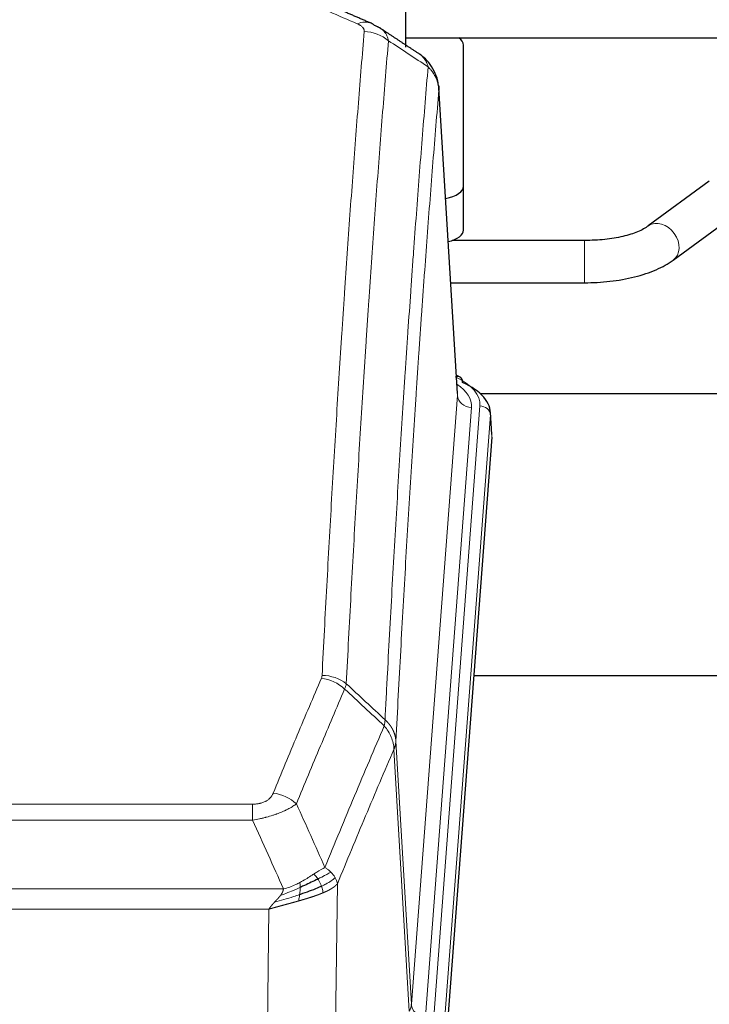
# Model space of a CAD drawing. Header units: inches. Extents: x 0 to 23760, y -13 to 16800.
# Tile 188 of 222: x 17443 to 17639, y 13853 to 14132. Entities that reach past the tile are written whole.
import ezdxf

# ---------------------------------------------------------------- set-up
doc = ezdxf.new("R2010")
doc.units = ezdxf.units.IN
doc.layers.add('254', color=7, linetype='Continuous', true_color=0xffffff)

msp = doc.modelspace()

# ---------------------------------------------------------------- linework, layer by layer
at = {"layer": '254', "color": 2, "linetype": 'Continuous', "lineweight": 25}
for p, q in [((17552.504, 14308.764), (17552.504, 14124.676)), ((17552.504, 14127.264), (17648.504, 14127.264)), ((17569.004, 14085.165), (17569.004, 14125.238)), ((17569.004, 14085.165), (17569.004, 14125.238)), ((17567.272, 14026.416), (17562.021, 14113.053)), ((17638.753, 14086.599), (17621.432, 14073.92)), ((17569.004, 14072.746), (17569.004, 14085.165)), ((17569.004, 14072.746), (17569.004, 14085.165)), ((17628.52, 14064.237), (17645.841, 14076.916)), ((17603.325, 14069.796), (17565.818, 14069.796)), ((17565.369, 14057.796), (17603.325, 14057.796)), ((17567.903, 14031.123), (17566.96, 14031.559)), ((17573.695, 14026.402), (17713.504, 14026.402)), ((17577.031, 14014.783), (17576.651, 14021.066)), ((17577.026, 14014), (17563.908, 13840.546)), ((17649.843, 13946.236), (17571.901, 13946.236))]:
    msp.add_line(p, q, dxfattribs=at)
at = {"layer": '254', "color": 110, "linetype": 'Continuous', "lineweight": 13}
for p, q in [((17567.267, 14025.841), (17562.019, 14112.43)), ((17603.325, 14069.796), (17603.325, 14057.796)), ((17554.201, 13853.068), (17567.267, 14025.841)), ((17571.259, 14022.414), (17558.193, 13849.641)), ((17560.54, 13849.489), (17573.651, 14022.849)), ((17576.645, 14020.279), (17563.534, 13846.919)), ((17577.026, 14014), (17576.645, 14020.279)), ((17549.824, 13927.744), (17554.201, 13853.068)), ((17553.62, 13851.159), (17549.268, 13925.411)), ((17303.832, 13909.863), (17509.175, 13909.863)), ((17509.175, 13905.3), (17509.175, 13909.863)), ((17509.175, 13905.3), (17303.832, 13905.3)), ((17295.101, 13885.82), (17517.906, 13885.82)), ((17533.226, 13887.266), (17532.268, 13811.615)), ((17513.793, 13880.076), (17299.214, 13880.076)), ((17512.825, 13803.58), (17513.793, 13880.076))]:
    msp.add_line(p, q, dxfattribs=at)
for centre, major_axis, ratio, start_param, end_param in [((17538.857, 14122.229), (3.975, 9.176), 0.6408251, 6.2828467, 6.8775566), ((17540.829, 14120.036), (-9.964, 0.842), 0.9013977, 4.0286278, 4.7884472), ((17624.976, 14069.079), (-3.544, 4.842), 0.7848856, 3.1281636, 6.2697562), ((17549.632, 14023.223), (24.034, 0.016), 0.461198, 6.2480186, 7.0671317), ((17566.646, 14028.4), (1.258, 2.724), 0.6272114, 6.2831797, 6.7581181), ((17547.24, 14022.788), (24.034, 0.016), 0.461198, 6.2480186, 6.8801307), ((17571.259, 14025.962), (3.989, -0.302), 0.8864705, 3.2608937, 4.7793301), ((17573.651, 14020.188), (2.991, -0.226), 0.8864705, 0.119301, 1.6377375), ((17528.871, 13938.115), (-9.987, 0.512), 0.8285973, 3.9974013, 4.7548106), ((17528.683, 13937.323), (-9.188, 3.948), 0.8056434, 4.2999866, 5.045624), ((17515.022, 13904.862), (9.245, -3.812), 0.7933159, 1.14397, 1.886928), ((17534.175, 13853.58), (-20.038, 0.241), 0.4621297, 2.903225, 3.1123764), ((17558.193, 13853.189), (3.989, -0.302), 0.8864705, 3.2608937, 4.7793301)]:
    msp.add_ellipse(centre, major_axis=major_axis, ratio=ratio, start_param=start_param, end_param=end_param, dxfattribs=at)
at = {"layer": '254', "color": 2, "linetype": 'Continuous', "lineweight": 25}
for centre, major_axis, ratio, start_param, end_param in [((17538.857, 14122.229), (3.975, 9.176), 0.6408251, 6.1305215, 6.2828467), ((17561.004, 14125.238), (-8, 0), 0.4617486, 3.1415927, 3.722063), ((17561.004, 14125.238), (-8, 0), 0.4617486, 3.1415927, 3.722063), ((17561.004, 14085.165), (-8, 0), 0.4617486, 1.9439586, 3.1415927), ((17561.004, 14085.165), (-8, 0), 0.4617486, 1.9439586, 3.1415927), ((17561.004, 14072.746), (-8, 0), 0.4617486, 2.0459273, 3.1415927), ((17561.004, 14072.746), (-8, 0), 0.4617486, 2.0459273, 3.1415927), ((17566.646, 14028.4), (1.258, 2.724), 0.6272114, 5.3993548, 6.2831797), ((17549.632, 14020.562), (27.03, 0.194), 0.4633579, 6.2451225, 7.0642357)]:
    msp.add_ellipse(centre, major_axis=major_axis, ratio=ratio, start_param=start_param, end_param=end_param, dxfattribs=at)
at = {"layer": '254', "color": 110, "linetype": 'Continuous', "lineweight": 13}
for points in [[(17538.857, 14131.258), (17536.187, 14132.419), (17533.517, 14133.576), (17530.848, 14134.729)], [(17558.964, 14119.046), (17555.215, 14121.517), (17551.465, 14123.991), (17547.712, 14126.467)], [(17535.738, 13944.028), (17535.697, 13943.785), (17535.58, 13943.29), (17535.392, 13942.781), (17535.279, 13942.523)], [(17535.738, 13944.028), (17539.404, 13940.622), (17543.07, 13937.215), (17546.735, 13933.806)], [(17546.523, 13932.069), (17542.776, 13935.555), (17539.028, 13939.039), (17535.279, 13942.523)], [(17521.602, 13909.96), (17524.306, 13903.949), (17526.995, 13897.934), (17529.669, 13891.912)], [(17517.906, 13885.82), (17515.013, 13892.32), (17512.103, 13898.813), (17509.175, 13905.3)]]:
    msp.add_open_spline(points, degree=3, dxfattribs=at)
at = {"layer": '254', "color": 2, "linetype": 'Continuous', "lineweight": 25}
for points in [[(17542.831, 14131.404), (17538.816, 14133.147), (17534.802, 14134.865)], [(17556.474, 14122.694), (17550.859, 14126.4), (17545.237, 14130.117)]]:
    msp.add_open_spline(points, degree=2, dxfattribs=at)
at = {"layer": '254', "color": 110, "linetype": 'Continuous', "lineweight": 13}
for points, knots in [([(17538.857, 14131.258), (17539.023, 14131.185), (17539.181, 14131.11), (17539.367, 14131.011), (17539.404, 14130.991), (17539.476, 14130.951), (17539.512, 14130.93), (17539.616, 14130.869), (17539.683, 14130.827), (17539.876, 14130.7), (17540.11, 14130.526), (17540.301, 14130.342), (17540.427, 14130.201), (17540.466, 14130.153), (17540.52, 14130.08), (17540.538, 14130.056), (17540.571, 14130.007), (17540.587, 14129.982), (17540.663, 14129.86), (17540.711, 14129.761), (17540.784, 14129.562), (17540.808, 14129.461), (17540.835, 14129.26), (17540.838, 14129.158), (17540.829, 14129.056)], [0, 0, 0, 0, 0.125, 0.125, 0.15625, 0.15625, 0.1875, 0.1875, 0.25, 0.25, 0.375, 0.5, 0.5, 0.5625, 0.5625, 0.59375, 0.59375, 0.625, 0.625, 0.75, 0.75, 0.875, 0.875, 1, 1, 1, 1]), ([(17528.871, 13946.404), (17529.308, 13954.983), (17530.199, 13971.902), (17531.119, 13988.344), (17531.821, 14000.497), (17532.057, 14004.518), (17532.533, 14012.501), (17532.773, 14016.462), (17533.498, 14028.258), (17533.989, 14035.999), (17534.613, 14045.524), (17534.738, 14047.421), (17534.989, 14051.199), (17535.368, 14056.844), (17535.75, 14062.418), (17536.521, 14073.472), (17537.563, 14087.961), (17539.171, 14108.946), (17540.272, 14122.436), (17540.829, 14129.056)], [0, 0, 0, 0, 0.125, 0.25, 0.25, 0.3125, 0.3125, 0.375, 0.375, 0.5, 0.5, 0.53125, 0.53125, 0.5625, 0.625, 0.625, 0.75, 0.875, 1, 1, 1, 1]), ([(17545.265, 14130.098), (17545.494, 14129.946), (17545.926, 14129.624), (17546.296, 14129.268), (17546.552, 14128.986), (17546.633, 14128.89), (17546.749, 14128.742), (17546.787, 14128.692), (17546.86, 14128.591), (17546.896, 14128.54), (17547.068, 14128.284), (17547.189, 14128.073), (17547.396, 14127.636), (17547.569, 14127.187), (17547.676, 14126.711), (17547.712, 14126.467)], [0, 0, 0, 0, 0.1647526, 0.331802, 0.331802, 0.4153268, 0.4153268, 0.4570892, 0.4570892, 0.4988515, 0.4988515, 0.665901, 0.665901, 0.8329505, 1, 1, 1, 1]), ([(17547.712, 14126.467), (17547.154, 14119.854), (17546.052, 14106.38), (17544.442, 14085.419), (17543.399, 14070.947), (17542.627, 14059.905), (17542.244, 14054.338), (17541.865, 14048.7), (17541.613, 14044.926), (17541.488, 14043.031), (17540.864, 14033.517), (17540.372, 14025.785), (17539.646, 14014.003), (17539.405, 14010.046), (17538.929, 14002.073), (17538.693, 13998.057), (17537.99, 13985.918), (17537.068, 13969.495), (17536.176, 13952.597), (17535.738, 13944.028)], [0, 0, 0, 0, 0.125, 0.25, 0.375, 0.375, 0.4375, 0.46875, 0.46875, 0.5, 0.5, 0.625, 0.625, 0.6875, 0.6875, 0.75, 0.75, 0.875, 1, 1, 1, 1]), ([(17556.504, 14122.674), (17556.704, 14122.541), (17556.895, 14122.398), (17557.26, 14122.084), (17557.435, 14121.913), (17557.923, 14121.367), (17558.2, 14120.958), (17558.657, 14120.06), (17558.835, 14119.571), (17558.964, 14119.046)], [0, 0, 0, 0, 0.1617419, 0.1617419, 0.3293935, 0.3293935, 0.6646968, 0.6646968, 1, 1, 1, 1]), ([(17546.735, 13933.806), (17546.791, 13934.896), (17546.847, 13935.985), (17546.959, 13938.157), (17547.127, 13941.411), (17547.523, 13948.961), (17547.866, 13955.362), (17548.559, 13968.072), (17549.5, 13984.769), (17550.958, 14009.071), (17551.962, 14024.775), (17552.536, 14033.469), (17552.6, 14034.433), (17552.728, 14036.357), (17552.921, 14039.238), (17553.372, 14045.916), (17553.764, 14051.569), (17554.092, 14056.239), (17554.158, 14057.171), (17554.29, 14059.031), (17554.488, 14061.816), (17554.953, 14068.269), (17555.356, 14073.728), (17556.168, 14084.547), (17557.265, 14098.711), (17558.393, 14112.355), (17558.964, 14119.046)], [0, 0, 0, 0, 0.015625, 0.015625, 0.03125, 0.0625, 0.125, 0.125, 0.25, 0.375, 0.5, 0.5, 0.515625, 0.515625, 0.53125, 0.5625, 0.625, 0.625, 0.640625, 0.640625, 0.65625, 0.6875, 0.75, 0.75, 0.875, 1, 1, 1, 1]), ([(17558.964, 14119.046), (17559.19, 14118.823), (17559.407, 14118.591), (17559.817, 14118.109), (17560.011, 14117.859), (17560.375, 14117.345), (17560.545, 14117.081), (17560.859, 14116.54), (17561.004, 14116.263), (17561.265, 14115.699), (17561.382, 14115.412), (17561.588, 14114.83), (17561.677, 14114.535), (17561.9, 14113.642), (17561.99, 14113.036), (17562.019, 14112.43)], [0, 0, 0, 0, 0.125, 0.125, 0.25, 0.25, 0.375, 0.375, 0.5, 0.5, 0.625, 0.625, 0.75, 0.75, 1, 1, 1, 1]), ([(17562.019, 14112.43), (17561.45, 14105.757), (17560.325, 14092.152), (17559.231, 14078.027), (17558.422, 14067.239), (17558.02, 14061.796), (17557.556, 14055.361), (17557.358, 14052.585), (17557.227, 14050.731), (17557.161, 14049.801), (17556.833, 14045.144), (17556.443, 14039.508), (17555.993, 14032.85), (17555.801, 14029.978), (17555.673, 14028.06), (17555.61, 14027.099), (17555.037, 14018.431), (17554.036, 14002.774), (17552.581, 13978.547), (17551.175, 13953.579), (17550.269, 13936.439), (17549.824, 13927.744)], [0, 0, 0, 0, 0.125, 0.25, 0.25, 0.3125, 0.34375, 0.359375, 0.359375, 0.375, 0.375, 0.4375, 0.46875, 0.484375, 0.484375, 0.5, 0.5, 0.625, 0.75, 0.875, 1, 1, 1, 1]), ([(17528.871, 13946.404), (17528.864, 13946.27), (17528.845, 13946.137), (17528.782, 13945.872), (17528.739, 13945.74), (17528.683, 13945.61)], [0, 0, 0, 0, 0.5, 0.5, 1, 1, 1, 1]), ([(17515.022, 13913.017), (17516.156, 13915.779), (17517.291, 13918.529), (17519.564, 13924.007), (17520.701, 13926.734), (17524.116, 13934.882), (17526.398, 13940.269), (17528.683, 13945.61)], [0, 0, 0, 0, 0.25, 0.25, 0.5, 0.5, 1, 1, 1, 1]), ([(17535.279, 13942.523), (17532.991, 13937.187), (17530.707, 13931.805), (17527.288, 13923.664), (17526.149, 13920.939), (17523.874, 13915.466), (17522.737, 13912.719), (17521.602, 13909.96)], [0, 0, 0, 0, 0.5, 0.5, 0.75, 0.75, 1, 1, 1, 1]), ([(17529.669, 13891.912), (17531.067, 13895.327), (17532.466, 13898.725), (17535.269, 13905.486), (17536.671, 13908.85), (17540.885, 13918.89), (17543.701, 13925.514), (17546.523, 13932.069)], [0, 0, 0, 0, 0.25, 0.25, 0.5, 0.5, 1, 1, 1, 1]), ([(17546.735, 13933.806), (17546.714, 13933.542), (17546.698, 13933.255), (17546.64, 13932.665), (17546.598, 13932.363), (17546.523, 13932.069)], [0, 0, 0, 0, 0.5, 0.5, 1, 1, 1, 1]), ([(17546.523, 13932.069), (17546.932, 13931.586), (17547.304, 13931.075), (17547.963, 13930.011), (17548.248, 13929.459), (17548.72, 13928.327), (17548.905, 13927.748), (17549.169, 13926.582), (17549.247, 13925.994), (17549.268, 13925.411)], [0, 0, 0, 0, 0.25, 0.25, 0.5, 0.5, 0.75, 0.75, 1, 1, 1, 1]), ([(17546.735, 13933.806), (17546.748, 13933.795), (17546.773, 13933.772), (17546.811, 13933.737), (17546.849, 13933.702), (17546.887, 13933.667), (17546.926, 13933.631), (17546.964, 13933.595), (17547.002, 13933.558), (17547.041, 13933.521), (17547.08, 13933.483), (17547.119, 13933.445), (17547.157, 13933.406), (17547.196, 13933.367), (17547.235, 13933.327), (17547.274, 13933.287), (17547.314, 13933.247), (17547.353, 13933.206), (17547.392, 13933.164), (17547.431, 13933.122), (17547.47, 13933.079), (17547.51, 13933.036), (17547.549, 13932.993), (17547.588, 13932.949), (17547.627, 13932.904), (17547.666, 13932.859), (17547.706, 13932.813), (17547.745, 13932.767), (17547.784, 13932.721), (17547.823, 13932.674), (17547.862, 13932.626), (17547.901, 13932.578), (17547.939, 13932.529), (17547.978, 13932.48), (17548.017, 13932.43), (17548.055, 13932.38), (17548.094, 13932.329), (17548.132, 13932.277), (17548.17, 13932.225), (17548.208, 13932.173), (17548.246, 13932.12), (17548.283, 13932.066), (17548.321, 13932.012), (17548.358, 13931.957), (17548.395, 13931.902), (17548.432, 13931.846), (17548.469, 13931.79), (17548.505, 13931.733), (17548.541, 13931.675), (17548.577, 13931.617), (17548.613, 13931.559), (17548.649, 13931.5), (17548.684, 13931.44), (17548.719, 13931.38), (17548.753, 13931.319), (17548.787, 13931.257), (17548.821, 13931.195), (17548.855, 13931.133), (17548.888, 13931.07), (17548.923, 13931.002), (17548.96, 13930.929), (17548.999, 13930.851), (17549.036, 13930.773), (17549.073, 13930.695), (17549.109, 13930.616), (17549.144, 13930.537), (17549.178, 13930.458), (17549.212, 13930.379), (17549.244, 13930.299), (17549.276, 13930.219), (17549.307, 13930.139), (17549.337, 13930.059), (17549.366, 13929.978), (17549.394, 13929.897), (17549.422, 13929.816), (17549.448, 13929.735), (17549.474, 13929.654), (17549.499, 13929.572), (17549.523, 13929.49), (17549.546, 13929.408), (17549.569, 13929.326), (17549.59, 13929.244), (17549.61, 13929.162), (17549.63, 13929.079), (17549.649, 13928.996), (17549.667, 13928.914), (17549.684, 13928.831), (17549.7, 13928.748), (17549.715, 13928.664), (17549.73, 13928.581), (17549.743, 13928.498), (17549.756, 13928.414), (17549.767, 13928.331), (17549.778, 13928.247), (17549.788, 13928.163), (17549.797, 13928.08), (17549.805, 13927.996), (17549.813, 13927.912), (17549.819, 13927.828), (17549.823, 13927.772), (17549.824, 13927.744)], [0, 0, 0, 0, 0.0069372, 0.0139334, 0.0209887, 0.028103, 0.0352764, 0.0425088, 0.0498003, 0.0571509, 0.0645605, 0.0720292, 0.0795569, 0.0871437, 0.0947896, 0.1024945, 0.1102584, 0.1180815, 0.1259636, 0.1339048, 0.141905, 0.1499643, 0.1580827, 0.1662601, 0.1744966, 0.1827922, 0.1911468, 0.1995605, 0.2080333, 0.2165651, 0.225156, 0.233806, 0.2425151, 0.2512832, 0.2601104, 0.2689967, 0.277942, 0.2869465, 0.29601, 0.3051325, 0.3143142, 0.3235549, 0.3328547, 0.3422136, 0.3516315, 0.3611085, 0.3706446, 0.3802398, 0.3898941, 0.3996074, 0.4093798, 0.4192113, 0.4291019, 0.4390515, 0.4490602, 0.459128, 0.4692549, 0.4794409, 0.4896859, 0.4999901, 0.5124905, 0.524991, 0.5374914, 0.5499918, 0.5624922, 0.5749926, 0.587493, 0.5999934, 0.6124937, 0.6249941, 0.6374944, 0.6499948, 0.6624951, 0.6749954, 0.6874957, 0.699996, 0.7124963, 0.7249966, 0.7374968, 0.7499971, 0.7624973, 0.7749976, 0.7874978, 0.799998, 0.8124982, 0.8249984, 0.8374986, 0.8499988, 0.8624989, 0.8749991, 0.8874992, 0.8999993, 0.9124995, 0.9249996, 0.9374997, 0.9499998, 0.9624998, 0.9749999, 0.9875, 1, 1, 1, 1]), ([(17549.824, 13927.744), (17549.824, 13927.737), (17549.822, 13927.711), (17549.819, 13927.655), (17549.812, 13927.563), (17549.801, 13927.436), (17549.782, 13927.274), (17549.753, 13927.077), (17549.711, 13926.844), (17549.667, 13926.645), (17549.629, 13926.491), (17549.604, 13926.395), (17549.577, 13926.302), (17549.551, 13926.21), (17549.523, 13926.121), (17549.496, 13926.033), (17549.467, 13925.948), (17549.439, 13925.865), (17549.41, 13925.784), (17549.382, 13925.705), (17549.353, 13925.629), (17549.325, 13925.554), (17549.297, 13925.482), (17549.277, 13925.434), (17549.268, 13925.411)], [0, 0, 0, 0, 0.0092499, 0.0337179, 0.073404, 0.128308, 0.1984299, 0.2837694, 0.3843264, 0.5001005, 0.5424888, 0.5838484, 0.6241794, 0.6634821, 0.7017567, 0.7390032, 0.7752221, 0.8104134, 0.8445775, 0.8777146, 0.909825, 0.9409091, 0.9709673, 1, 1, 1, 1]), ([(17549.268, 13925.411), (17546.582, 13919.178), (17543.903, 13912.883), (17539.892, 13903.346), (17538.556, 13900.152), (17535.889, 13893.732), (17534.556, 13890.507), (17533.226, 13887.266)], [0, 0, 0, 0, 0.5, 0.5, 0.75, 0.75, 1, 1, 1, 1]), ([(17515.022, 13913.017), (17515.001, 13912.966), (17514.979, 13912.915), (17514.933, 13912.813), (17514.908, 13912.763), (17514.833, 13912.611), (17514.779, 13912.511), (17514.661, 13912.314), (17514.597, 13912.216), (17514.461, 13912.023), (17514.387, 13911.928), (17514.23, 13911.74), (17514.146, 13911.648), (17514.011, 13911.511), (17513.964, 13911.466), (17513.868, 13911.376), (17513.818, 13911.332), (17513.664, 13911.201), (17513.556, 13911.116), (17513.328, 13910.953), (17513.208, 13910.875), (17513.019, 13910.762), (17512.922, 13910.706), (17512.821, 13910.653), (17512.753, 13910.618), (17512.718, 13910.6), (17512.544, 13910.515), (17512.399, 13910.451), (17511.952, 13910.274), (17511.636, 13910.175), (17511.215, 13910.075), (17511.13, 13910.057), (17510.957, 13910.022), (17510.87, 13910.006), (17510.609, 13909.962), (17510.433, 13909.938), (17510.078, 13909.9), (17509.899, 13909.886), (17509.539, 13909.868), (17509.358, 13909.863), (17509.175, 13909.863)], [0, 0, 0, 0, 0.03125, 0.03125, 0.0625, 0.0625, 0.125, 0.125, 0.1875, 0.1875, 0.25, 0.25, 0.3125, 0.3125, 0.34375, 0.34375, 0.375, 0.375, 0.4375, 0.4375, 0.5, 0.5, 0.53125, 0.546875, 0.546875, 0.5625, 0.5625, 0.625, 0.625, 0.75, 0.75, 0.78125, 0.78125, 0.8125, 0.8125, 0.875, 0.875, 0.9375, 0.9375, 1, 1, 1, 1]), ([(17521.602, 13909.96), (17521.304, 13909.727), (17520.978, 13909.496), (17520.265, 13909.038), (17519.878, 13908.812), (17519.25, 13908.475), (17518.978, 13908.336), (17518.693, 13908.198), (17518.578, 13908.142), (17518.52, 13908.115), (17518.344, 13908.032), (17518.225, 13907.978), (17517.623, 13907.706), (17517.114, 13907.496), (17516.442, 13907.24), (17516.306, 13907.189), (17516.098, 13907.114), (17516.029, 13907.089), (17515.889, 13907.039), (17515.819, 13907.014), (17515.467, 13906.891), (17515.18, 13906.795), (17514.304, 13906.514), (17513.699, 13906.337), (17512.996, 13906.147), (17512.917, 13906.127), (17512.759, 13906.085), (17512.68, 13906.065), (17512.442, 13906.004), (17512.283, 13905.964), (17511.803, 13905.846), (17511.481, 13905.771), (17510.505, 13905.554), (17509.845, 13905.421), (17509.175, 13905.3)], [0, 0, 0, 0, 0.125, 0.125, 0.25, 0.25, 0.3125, 0.328125, 0.328125, 0.34375, 0.34375, 0.375, 0.375, 0.5, 0.5, 0.53125, 0.53125, 0.546875, 0.546875, 0.5625, 0.5625, 0.625, 0.625, 0.75, 0.75, 0.765625, 0.765625, 0.78125, 0.78125, 0.8125, 0.8125, 0.875, 0.875, 1, 1, 1, 1]), ([(17529.669, 13891.912), (17528.976, 13891.585), (17528.21, 13891.119), (17527.083, 13890.399), (17526.792, 13890.21), (17526.494, 13890.017)], [0, 0, 0, 0, 0.75, 0.75, 1, 1, 1, 1]), ([(17531.376, 13890.567), (17530.677, 13890.184), (17529.807, 13889.712), (17528.446, 13889.007), (17528.089, 13888.824), (17527.718, 13888.636)], [0, 0, 0, 0, 0.75, 0.75, 1, 1, 1, 1]), ([(17531.376, 13890.567), (17531.253, 13890.691), (17531.125, 13890.812), (17530.793, 13891.108), (17530.582, 13891.279), (17530.14, 13891.607), (17529.909, 13891.763), (17529.669, 13891.912)], [0, 0, 0, 0, 0.25, 0.25, 0.625, 0.625, 1, 1, 1, 1]), ([(17532.586, 13888.979), (17532.548, 13889.049), (17532.507, 13889.118), (17532.339, 13889.394), (17532.2, 13889.597), (17531.897, 13889.996), (17531.733, 13890.19), (17531.498, 13890.443), (17531.437, 13890.505), (17531.376, 13890.567)], [0, 0, 0, 0, 0.125, 0.125, 0.5, 0.5, 0.875, 0.875, 1, 1, 1, 1]), ([(17522.524, 13887.609), (17522.164, 13887.417), (17521.797, 13887.232), (17520.303, 13886.528), (17519.127, 13886.086), (17517.906, 13885.82)], [0, 0, 0, 0, 0.25, 0.25, 1, 1, 1, 1]), ([(17526.494, 13890.017), (17526.344, 13889.92), (17526.193, 13889.821), (17525.578, 13889.424), (17525.099, 13889.117), (17524.105, 13888.503), (17523.59, 13888.197), (17522.883, 13887.802), (17522.704, 13887.705), (17522.524, 13887.609)], [0, 0, 0, 0, 0.125, 0.125, 0.5, 0.5, 0.875, 0.875, 1, 1, 1, 1]), ([(17522.674, 13886.239), (17522.676, 13886.394), (17522.674, 13886.542), (17522.661, 13886.886), (17522.645, 13887.069), (17522.597, 13887.382), (17522.565, 13887.511), (17522.524, 13887.609)], [0, 0, 0, 0, 0.25, 0.25, 0.625, 0.625, 1, 1, 1, 1]), ([(17527.718, 13888.636), (17527.619, 13888.792), (17527.518, 13888.939), (17527.261, 13889.283), (17527.104, 13889.467), (17526.793, 13889.783), (17526.64, 13889.915), (17526.494, 13890.017)], [0, 0, 0, 0, 0.25, 0.25, 0.625, 0.625, 1, 1, 1, 1]), ([(17528.704, 13886.563), (17528.673, 13886.652), (17528.641, 13886.741), (17528.506, 13887.098), (17528.393, 13887.368), (17528.144, 13887.897), (17528.007, 13888.155), (17527.816, 13888.479), (17527.767, 13888.559), (17527.718, 13888.636)], [0, 0, 0, 0, 0.125, 0.125, 0.5, 0.5, 0.875, 0.875, 1, 1, 1, 1]), ([(17532.586, 13888.979), (17531.974, 13888.395), (17531.078, 13887.787), (17529.549, 13886.971), (17529.139, 13886.767), (17528.704, 13886.563)], [0, 0, 0, 0, 0.75, 0.75, 1, 1, 1, 1]), ([(17533.226, 13887.266), (17533.141, 13887.699), (17532.999, 13888.133), (17532.736, 13888.699), (17532.664, 13888.84), (17532.586, 13888.979)], [0, 0, 0, 0, 0.75, 0.75, 1, 1, 1, 1]), ([(17522.674, 13886.239), (17522.217, 13886.035), (17521.753, 13885.832), (17519.883, 13885.027), (17518.446, 13884.444), (17517.036, 13883.922)], [0, 0, 0, 0, 0.25, 0.25, 1, 1, 1, 1]), ([(17517.036, 13883.922), (17517.044, 13883.932), (17517.06, 13883.953), (17517.083, 13883.985), (17517.106, 13884.017), (17517.129, 13884.049), (17517.152, 13884.081), (17517.174, 13884.112), (17517.196, 13884.144), (17517.218, 13884.175), (17517.239, 13884.206), (17517.26, 13884.237), (17517.281, 13884.268), (17517.301, 13884.299), (17517.321, 13884.33), (17517.341, 13884.361), (17517.36, 13884.392), (17517.379, 13884.422), (17517.398, 13884.453), (17517.416, 13884.483), (17517.434, 13884.513), (17517.452, 13884.543), (17517.469, 13884.573), (17517.486, 13884.603), (17517.503, 13884.633), (17517.519, 13884.663), (17517.535, 13884.693), (17517.551, 13884.722), (17517.566, 13884.752), (17517.581, 13884.781), (17517.596, 13884.81), (17517.61, 13884.839), (17517.624, 13884.868), (17517.638, 13884.897), (17517.651, 13884.926), (17517.664, 13884.955), (17517.677, 13884.984), (17517.689, 13885.012), (17517.701, 13885.04), (17517.713, 13885.069), (17517.725, 13885.097), (17517.736, 13885.125), (17517.746, 13885.153), (17517.757, 13885.181), (17517.767, 13885.209), (17517.776, 13885.237), (17517.786, 13885.264), (17517.795, 13885.292), (17517.804, 13885.319), (17517.812, 13885.346), (17517.82, 13885.374), (17517.828, 13885.401), (17517.835, 13885.428), (17517.842, 13885.454), (17517.849, 13885.481), (17517.855, 13885.508), (17517.861, 13885.535), (17517.867, 13885.561), (17517.873, 13885.587), (17517.878, 13885.614), (17517.882, 13885.64), (17517.887, 13885.666), (17517.891, 13885.692), (17517.895, 13885.718), (17517.898, 13885.743), (17517.901, 13885.769), (17517.904, 13885.795), (17517.906, 13885.812), (17517.906, 13885.82)], [0, 0, 0, 0, 0.0185022, 0.0368847, 0.0551481, 0.073293, 0.0913199, 0.1092294, 0.1270222, 0.1446988, 0.1622598, 0.1797059, 0.1970378, 0.2142561, 0.2313614, 0.2483544, 0.265236, 0.2820066, 0.2986672, 0.3152184, 0.331661, 0.3479958, 0.3642235, 0.380345, 0.3963611, 0.4122725, 0.4280803, 0.4437851, 0.459388, 0.4748898, 0.4902915, 0.5055939, 0.5207981, 0.535905, 0.5509156, 0.565831, 0.5806521, 0.5953801, 0.6100159, 0.6245607, 0.6390157, 0.6533819, 0.6676604, 0.6818526, 0.6959596, 0.7099825, 0.7239227, 0.7377815, 0.75156, 0.7652597, 0.7788818, 0.7924277, 0.8058989, 0.8192966, 0.8326224, 0.8458776, 0.8590638, 0.8721825, 0.8852351, 0.8982233, 0.9111485, 0.9240124, 0.9368166, 0.9495628, 0.9622525, 0.9748874, 0.9874694, 1, 1, 1, 1]), ([(17529.194, 13884.718), (17529.179, 13884.711), (17529.15, 13884.699), (17529.106, 13884.68), (17529.061, 13884.662), (17529.017, 13884.643), (17528.972, 13884.625), (17528.928, 13884.607), (17528.883, 13884.588), (17528.838, 13884.57), (17528.793, 13884.552), (17528.748, 13884.533), (17528.703, 13884.515), (17528.658, 13884.497), (17528.612, 13884.479), (17528.567, 13884.461), (17528.521, 13884.443), (17528.476, 13884.425), (17528.43, 13884.407), (17528.384, 13884.389), (17528.338, 13884.371), (17528.292, 13884.353), (17528.246, 13884.335), (17528.2, 13884.317), (17528.154, 13884.3), (17528.108, 13884.282), (17528.061, 13884.264), (17528.015, 13884.247), (17527.968, 13884.229), (17527.922, 13884.211), (17527.875, 13884.194), (17527.828, 13884.176), (17527.781, 13884.159), (17527.734, 13884.142), (17527.687, 13884.124), (17527.64, 13884.107), (17527.593, 13884.09), (17527.546, 13884.072), (17527.499, 13884.055), (17527.452, 13884.038), (17527.404, 13884.021), (17527.357, 13884.004), (17527.309, 13883.987), (17527.262, 13883.97), (17527.214, 13883.953), (17527.166, 13883.936), (17527.119, 13883.919), (17527.071, 13883.902), (17527.023, 13883.885), (17526.975, 13883.868), (17526.927, 13883.852), (17526.879, 13883.835), (17526.831, 13883.818), (17526.783, 13883.802), (17526.735, 13883.785), (17526.686, 13883.768), (17526.638, 13883.752), (17526.59, 13883.735), (17526.542, 13883.719), (17526.493, 13883.703), (17526.445, 13883.686), (17526.396, 13883.67), (17526.348, 13883.653), (17526.299, 13883.637), (17526.251, 13883.621), (17526.202, 13883.605), (17526.154, 13883.589), (17526.105, 13883.572), (17526.056, 13883.556), (17526.007, 13883.54), (17525.959, 13883.524), (17525.91, 13883.508), (17525.861, 13883.492), (17525.812, 13883.476), (17525.763, 13883.46), (17525.714, 13883.445), (17525.666, 13883.429), (17525.617, 13883.413), (17525.568, 13883.397), (17525.519, 13883.382), (17525.47, 13883.366), (17525.421, 13883.35), (17525.372, 13883.335), (17525.323, 13883.319), (17525.273, 13883.303), (17525.224, 13883.288), (17525.175, 13883.272), (17525.126, 13883.257), (17525.077, 13883.242), (17525.028, 13883.226), (17524.979, 13883.211), (17524.93, 13883.195), (17524.881, 13883.18), (17524.831, 13883.165), (17524.782, 13883.15), (17524.733, 13883.135), (17524.684, 13883.119), (17524.635, 13883.104), (17524.585, 13883.089), (17524.536, 13883.074), (17524.487, 13883.059), (17524.438, 13883.044), (17524.389, 13883.029), (17524.34, 13883.014), (17524.29, 13882.999), (17524.241, 13882.984), (17524.192, 13882.97), (17524.143, 13882.955), (17524.094, 13882.94), (17524.045, 13882.925), (17523.995, 13882.91), (17523.946, 13882.896), (17523.897, 13882.881), (17523.848, 13882.866), (17523.799, 13882.852), (17523.75, 13882.837), (17523.701, 13882.823), (17523.652, 13882.808), (17523.603, 13882.794), (17523.554, 13882.779), (17523.505, 13882.765), (17523.456, 13882.751), (17523.407, 13882.736), (17523.358, 13882.722), (17523.309, 13882.707), (17523.26, 13882.693), (17523.211, 13882.679), (17523.162, 13882.665), (17523.113, 13882.651), (17523.065, 13882.636), (17523.016, 13882.622), (17522.967, 13882.608), (17522.918, 13882.594), (17522.87, 13882.58), (17522.821, 13882.566), (17522.772, 13882.552), (17522.724, 13882.538), (17522.675, 13882.524), (17522.627, 13882.51), (17522.578, 13882.496), (17522.53, 13882.482), (17522.481, 13882.468), (17522.433, 13882.455), (17522.384, 13882.441), (17522.336, 13882.427), (17522.288, 13882.413), (17522.239, 13882.4), (17522.207, 13882.39), (17522.191, 13882.386)], [0, 0, 0, 0, 0.0076941, 0.0153765, 0.0230472, 0.0307061, 0.0383534, 0.045989, 0.0536129, 0.061225, 0.0688255, 0.0764143, 0.0839914, 0.0915567, 0.0991104, 0.1066524, 0.1141827, 0.1217013, 0.1292082, 0.1367034, 0.1441869, 0.1516588, 0.1591189, 0.1665674, 0.1740041, 0.1814292, 0.1888426, 0.1962444, 0.2036344, 0.2110128, 0.2183794, 0.2257344, 0.2330778, 0.2404094, 0.2477294, 0.2550377, 0.2623343, 0.2696193, 0.2768926, 0.2841542, 0.2914041, 0.2986424, 0.305869, 0.313084, 0.3202872, 0.3274789, 0.3346588, 0.3418271, 0.3489838, 0.3561287, 0.3632621, 0.3703837, 0.3774937, 0.3845921, 0.3916788, 0.3987539, 0.4058173, 0.412869, 0.4199092, 0.4269376, 0.4339544, 0.4409596, 0.4479532, 0.454935, 0.4619053, 0.4688639, 0.4758109, 0.4827462, 0.4896699, 0.496582, 0.5034825, 0.5103713, 0.5172485, 0.524114, 0.5309679, 0.5378102, 0.5446409, 0.55146, 0.5582674, 0.5650632, 0.5718474, 0.57862, 0.5853809, 0.5921303, 0.598868, 0.6055941, 0.6123087, 0.6190116, 0.6257029, 0.6323825, 0.6390506, 0.6457071, 0.652352, 0.6589853, 0.665607, 0.672217, 0.6788155, 0.6854024, 0.6919777, 0.6985414, 0.7050935, 0.7116341, 0.718163, 0.7246804, 0.7311862, 0.7376804, 0.744163, 0.750634, 0.7570935, 0.7635413, 0.7699776, 0.7764024, 0.7828155, 0.7892171, 0.7956072, 0.8019856, 0.8083525, 0.8147079, 0.8210516, 0.8273839, 0.8337045, 0.8400136, 0.8463112, 0.8525972, 0.8588716, 0.8651345, 0.8713859, 0.8776257, 0.8838539, 0.8900706, 0.8962758, 0.9024695, 0.9086516, 0.9148221, 0.9209812, 0.9271287, 0.9332646, 0.9393891, 0.945502, 0.9516034, 0.9576933, 0.9637717, 0.9698385, 0.9758938, 0.9819376, 0.9879699, 0.9939907, 1, 1, 1, 1]), ([(17522.506, 13884.179), (17522.518, 13884.266), (17522.53, 13884.354), (17522.574, 13884.707), (17522.603, 13884.975), (17522.647, 13885.501), (17522.662, 13885.758), (17522.672, 13886.082), (17522.674, 13886.162), (17522.674, 13886.239)], [0, 0, 0, 0, 0.125, 0.125, 0.5, 0.5, 0.875, 0.875, 1, 1, 1, 1]), ([(17529.194, 13884.718), (17529.122, 13885.079), (17529.023, 13885.537), (17528.822, 13886.213), (17528.765, 13886.387), (17528.704, 13886.563)], [0, 0, 0, 0, 0.75, 0.75, 1, 1, 1, 1]), ([(17533.226, 13887.266), (17533.22, 13887.259), (17533.208, 13887.244), (17533.19, 13887.223), (17533.171, 13887.201), (17533.153, 13887.18), (17533.134, 13887.159), (17533.116, 13887.138), (17533.097, 13887.117), (17533.078, 13887.096), (17533.058, 13887.075), (17533.039, 13887.054), (17533.019, 13887.033), (17532.999, 13887.013), (17532.98, 13886.992), (17532.959, 13886.972), (17532.939, 13886.951), (17532.919, 13886.931), (17532.898, 13886.911), (17532.878, 13886.891), (17532.857, 13886.871), (17532.836, 13886.851), (17532.815, 13886.831), (17532.794, 13886.811), (17532.772, 13886.792), (17532.751, 13886.772), (17532.729, 13886.752), (17532.707, 13886.733), (17532.686, 13886.714), (17532.664, 13886.694), (17532.641, 13886.675), (17532.619, 13886.656), (17532.597, 13886.637), (17532.575, 13886.618), (17532.552, 13886.599), (17532.529, 13886.581), (17532.507, 13886.562), (17532.484, 13886.544), (17532.461, 13886.525), (17532.438, 13886.507), (17532.415, 13886.488), (17532.391, 13886.47), (17532.368, 13886.452), (17532.345, 13886.434), (17532.321, 13886.416), (17532.298, 13886.398), (17532.274, 13886.38), (17532.25, 13886.363), (17532.227, 13886.345), (17532.203, 13886.327), (17532.179, 13886.31), (17532.155, 13886.293), (17532.131, 13886.275), (17532.107, 13886.258), (17532.082, 13886.241), (17532.058, 13886.224), (17532.034, 13886.207), (17532.01, 13886.19), (17531.985, 13886.173), (17531.961, 13886.157), (17531.936, 13886.14), (17531.912, 13886.123), (17531.887, 13886.107), (17531.862, 13886.09), (17531.838, 13886.074), (17531.813, 13886.058), (17531.788, 13886.042), (17531.763, 13886.026), (17531.739, 13886.01), (17531.714, 13885.994), (17531.689, 13885.978), (17531.664, 13885.962), (17531.639, 13885.947), (17531.614, 13885.931), (17531.589, 13885.916), (17531.564, 13885.9), (17531.539, 13885.885), (17531.514, 13885.87), (17531.489, 13885.855), (17531.464, 13885.84), (17531.439, 13885.825), (17531.414, 13885.81), (17531.389, 13885.795), (17531.364, 13885.78), (17531.339, 13885.765), (17531.314, 13885.751), (17531.288, 13885.736), (17531.263, 13885.722), (17531.238, 13885.707), (17531.213, 13885.693), (17531.188, 13885.679), (17531.163, 13885.665), (17531.138, 13885.651), (17531.113, 13885.637), (17531.088, 13885.623), (17531.063, 13885.609), (17531.038, 13885.595), (17531.013, 13885.582), (17530.988, 13885.568), (17530.963, 13885.555), (17530.939, 13885.541), (17530.914, 13885.528), (17530.889, 13885.515), (17530.864, 13885.501), (17530.839, 13885.488), (17530.815, 13885.475), (17530.79, 13885.462), (17530.765, 13885.449), (17530.741, 13885.436), (17530.716, 13885.424), (17530.692, 13885.411), (17530.667, 13885.398), (17530.643, 13885.386), (17530.618, 13885.374), (17530.594, 13885.361), (17530.57, 13885.349), (17530.545, 13885.337), (17530.521, 13885.324), (17530.497, 13885.312), (17530.473, 13885.3), (17530.449, 13885.289), (17530.425, 13885.277), (17530.401, 13885.265), (17530.377, 13885.253), (17530.353, 13885.242), (17530.33, 13885.23), (17530.306, 13885.219), (17530.282, 13885.207), (17530.259, 13885.196), (17530.235, 13885.185), (17530.212, 13885.173), (17530.189, 13885.162), (17530.165, 13885.151), (17530.142, 13885.14), (17530.119, 13885.129), (17530.096, 13885.118), (17530.073, 13885.108), (17530.05, 13885.097), (17530.027, 13885.086), (17530.005, 13885.076), (17529.982, 13885.065), (17529.96, 13885.055), (17529.937, 13885.045), (17529.915, 13885.034), (17529.892, 13885.024), (17529.87, 13885.014), (17529.848, 13885.004), (17529.826, 13884.994), (17529.804, 13884.984), (17529.782, 13884.974), (17529.761, 13884.964), (17529.739, 13884.955), (17529.717, 13884.945), (17529.696, 13884.935), (17529.674, 13884.926), (17529.653, 13884.916), (17529.632, 13884.907), (17529.611, 13884.898), (17529.59, 13884.889), (17529.569, 13884.879), (17529.548, 13884.87), (17529.528, 13884.861), (17529.507, 13884.852), (17529.487, 13884.843), (17529.467, 13884.834), (17529.446, 13884.826), (17529.426, 13884.817), (17529.406, 13884.808), (17529.386, 13884.8), (17529.367, 13884.791), (17529.347, 13884.783), (17529.327, 13884.774), (17529.308, 13884.766), (17529.289, 13884.758), (17529.269, 13884.75), (17529.25, 13884.742), (17529.231, 13884.734), (17529.213, 13884.726), (17529.2, 13884.72), (17529.194, 13884.718)], [0, 0, 0, 0, 0.0080212, 0.0160154, 0.0239827, 0.0319231, 0.0398365, 0.0477229, 0.0555824, 0.0634149, 0.0712205, 0.0789992, 0.0867509, 0.0944756, 0.1021734, 0.1098443, 0.1174881, 0.1251051, 0.1326951, 0.1402581, 0.1477942, 0.1553034, 0.1627856, 0.1702408, 0.1776691, 0.1850704, 0.1924448, 0.1997923, 0.2071128, 0.2144063, 0.2216729, 0.2289126, 0.2361253, 0.243311, 0.2504698, 0.2576016, 0.2647065, 0.2717845, 0.2788355, 0.2858595, 0.2928566, 0.2998268, 0.30677, 0.3136862, 0.3205755, 0.3274379, 0.3342733, 0.3410817, 0.3478632, 0.3546178, 0.3613454, 0.3680461, 0.3747198, 0.3813665, 0.3879863, 0.3945792, 0.4011451, 0.4076841, 0.4141961, 0.4206811, 0.4271393, 0.4335704, 0.4399746, 0.4463519, 0.4527022, 0.4590256, 0.465322, 0.4715915, 0.477834, 0.4840496, 0.4902382, 0.4963999, 0.5025346, 0.5086424, 0.5147232, 0.5207771, 0.526804, 0.532804, 0.5387771, 0.5447232, 0.5506423, 0.5565345, 0.5623997, 0.568238, 0.5740494, 0.5798338, 0.5855912, 0.5913217, 0.5970253, 0.6027019, 0.6083515, 0.6139742, 0.61957, 0.6251388, 0.6306807, 0.6361956, 0.6416836, 0.6471446, 0.6525787, 0.6579858, 0.663366, 0.6687192, 0.6740455, 0.6793448, 0.6846172, 0.6898627, 0.6950812, 0.7002727, 0.7054373, 0.710575, 0.7156857, 0.7207694, 0.7258262, 0.7308561, 0.735859, 0.740835, 0.745784, 0.7507061, 0.7556012, 0.7604694, 0.7653107, 0.7701249, 0.7749123, 0.7796727, 0.7844061, 0.7891127, 0.7937922, 0.7984448, 0.8030705, 0.8076692, 0.812241, 0.8167858, 0.8213037, 0.8257947, 0.8302587, 0.8346957, 0.8391058, 0.843489, 0.8478452, 0.8521745, 0.8564768, 0.8607522, 0.8650006, 0.8692221, 0.8734166, 0.8775842, 0.8817249, 0.8858386, 0.8899254, 0.8939852, 0.8980181, 0.902024, 0.906003, 0.909955, 0.9138802, 0.9177783, 0.9216495, 0.9254938, 0.9293111, 0.9331015, 0.936865, 0.9406015, 0.944311, 0.9479937, 0.9516493, 0.9552781, 0.9588799, 0.9624547, 0.9660026, 0.9695236, 0.9730176, 0.9764847, 0.9799249, 0.9833381, 0.9867243, 0.9900837, 0.993416, 0.9967215, 1, 1, 1, 1]), ([(17522.191, 13882.386), (17522.169, 13882.38), (17522.126, 13882.367), (17522.061, 13882.349), (17521.996, 13882.331), (17521.931, 13882.312), (17521.866, 13882.294), (17521.801, 13882.276), (17521.736, 13882.257), (17521.671, 13882.239), (17521.606, 13882.221), (17521.54, 13882.203), (17521.475, 13882.184), (17521.41, 13882.166), (17521.345, 13882.148), (17521.28, 13882.13), (17521.214, 13882.112), (17521.149, 13882.094), (17521.084, 13882.075), (17521.019, 13882.057), (17520.954, 13882.039), (17520.888, 13882.021), (17520.823, 13882.003), (17520.758, 13881.985), (17520.693, 13881.967), (17520.627, 13881.949), (17520.562, 13881.931), (17520.497, 13881.913), (17520.432, 13881.895), (17520.366, 13881.877), (17520.301, 13881.86), (17520.236, 13881.842), (17520.171, 13881.824), (17520.106, 13881.806), (17520.04, 13881.788), (17519.975, 13881.77), (17519.91, 13881.753), (17519.845, 13881.735), (17519.78, 13881.717), (17519.715, 13881.699), (17519.65, 13881.681), (17519.584, 13881.664), (17519.519, 13881.646), (17519.454, 13881.628), (17519.389, 13881.611), (17519.324, 13881.593), (17519.259, 13881.575), (17519.194, 13881.558), (17519.13, 13881.54), (17519.065, 13881.523), (17519, 13881.505), (17518.935, 13881.487), (17518.87, 13881.47), (17518.805, 13881.452), (17518.741, 13881.435), (17518.676, 13881.417), (17518.611, 13881.4), (17518.547, 13881.382), (17518.482, 13881.365), (17518.417, 13881.347), (17518.353, 13881.33), (17518.288, 13881.312), (17518.224, 13881.295), (17518.159, 13881.277), (17518.095, 13881.26), (17518.031, 13881.243), (17517.966, 13881.225), (17517.902, 13881.208), (17517.838, 13881.19), (17517.774, 13881.173), (17517.709, 13881.156), (17517.645, 13881.138), (17517.581, 13881.121), (17517.517, 13881.104), (17517.453, 13881.086), (17517.389, 13881.069), (17517.326, 13881.052), (17517.262, 13881.034), (17517.198, 13881.017), (17517.134, 13881), (17517.071, 13880.983), (17517.007, 13880.965), (17516.944, 13880.948), (17516.88, 13880.931), (17516.817, 13880.914), (17516.753, 13880.897), (17516.69, 13880.879), (17516.627, 13880.862), (17516.564, 13880.845), (17516.501, 13880.828), (17516.437, 13880.811), (17516.374, 13880.793), (17516.312, 13880.776), (17516.249, 13880.759), (17516.186, 13880.742), (17516.123, 13880.725), (17516.06, 13880.708), (17515.998, 13880.691), (17515.935, 13880.673), (17515.873, 13880.656), (17515.81, 13880.639), (17515.748, 13880.622), (17515.686, 13880.605), (17515.624, 13880.588), (17515.561, 13880.571), (17515.499, 13880.554), (17515.437, 13880.537), (17515.375, 13880.519), (17515.314, 13880.502), (17515.252, 13880.485), (17515.19, 13880.468), (17515.129, 13880.451), (17515.067, 13880.434), (17515.006, 13880.417), (17514.944, 13880.4), (17514.883, 13880.383), (17514.822, 13880.366), (17514.761, 13880.349), (17514.699, 13880.332), (17514.638, 13880.315), (17514.578, 13880.298), (17514.517, 13880.281), (17514.456, 13880.264), (17514.395, 13880.247), (17514.335, 13880.229), (17514.274, 13880.212), (17514.214, 13880.195), (17514.154, 13880.178), (17514.093, 13880.161), (17514.033, 13880.144), (17513.973, 13880.127), (17513.913, 13880.11), (17513.853, 13880.093), (17513.813, 13880.082), (17513.793, 13880.076)], [0, 0, 0, 0, 0.0081592, 0.0163092, 0.0244501, 0.0325819, 0.0407045, 0.0488181, 0.0569225, 0.0650178, 0.0731041, 0.0811812, 0.0892493, 0.0973083, 0.1053581, 0.113399, 0.1214307, 0.1294534, 0.137467, 0.1454716, 0.1534671, 0.1614536, 0.169431, 0.1773994, 0.1853588, 0.1933091, 0.2012504, 0.2091827, 0.217106, 0.2250203, 0.2329256, 0.2408219, 0.2487092, 0.2565875, 0.2644568, 0.2723172, 0.2801686, 0.288011, 0.2958444, 0.303669, 0.3114845, 0.3192911, 0.3270888, 0.3348775, 0.3426574, 0.3504282, 0.3581902, 0.3659433, 0.3736874, 0.3814227, 0.389149, 0.3968665, 0.4045751, 0.4122748, 0.4199656, 0.4276476, 0.4353206, 0.4429849, 0.4506403, 0.4582868, 0.4659245, 0.4735534, 0.4811734, 0.4887846, 0.496387, 0.5039805, 0.5115653, 0.5191413, 0.5267084, 0.5342668, 0.5418164, 0.5493572, 0.5568893, 0.5644125, 0.5719271, 0.5794328, 0.5869298, 0.5944181, 0.6018976, 0.6093684, 0.6168305, 0.6242839, 0.6317285, 0.6391644, 0.6465917, 0.6540102, 0.6614201, 0.6688212, 0.6762137, 0.6835975, 0.6909727, 0.6983392, 0.705697, 0.7130462, 0.7203868, 0.7277187, 0.735042, 0.7423567, 0.7496628, 0.7569603, 0.7642491, 0.7715294, 0.7788011, 0.7860642, 0.7933187, 0.8005646, 0.807802, 0.8150309, 0.8222512, 0.8294629, 0.8366661, 0.8438608, 0.851047, 0.8582246, 0.8653938, 0.8725544, 0.8797065, 0.8868502, 0.8939854, 0.9011121, 0.9082303, 0.9153401, 0.9224414, 0.9295343, 0.9366187, 0.9436947, 0.9507623, 0.9578214, 0.9648722, 0.9719145, 0.9789485, 0.985974, 0.9929912, 1, 1, 1, 1]), ([(17513.793, 13880.076), (17513.799, 13880.085), (17513.809, 13880.102), (17513.826, 13880.128), (17513.842, 13880.154), (17513.859, 13880.181), (17513.877, 13880.207), (17513.895, 13880.234), (17513.913, 13880.262), (17513.932, 13880.289), (17513.951, 13880.317), (17513.97, 13880.345), (17513.99, 13880.374), (17514.01, 13880.403), (17514.031, 13880.432), (17514.052, 13880.461), (17514.073, 13880.49), (17514.095, 13880.52), (17514.117, 13880.55), (17514.139, 13880.581), (17514.162, 13880.612), (17514.186, 13880.642), (17514.209, 13880.674), (17514.234, 13880.705), (17514.258, 13880.737), (17514.283, 13880.769), (17514.308, 13880.801), (17514.334, 13880.834), (17514.36, 13880.867), (17514.387, 13880.9), (17514.414, 13880.934), (17514.441, 13880.967), (17514.468, 13881.001), (17514.497, 13881.036), (17514.525, 13881.07), (17514.554, 13881.105), (17514.583, 13881.14), (17514.613, 13881.176), (17514.643, 13881.211), (17514.673, 13881.247), (17514.704, 13881.283), (17514.735, 13881.32), (17514.767, 13881.357), (17514.799, 13881.394), (17514.831, 13881.431), (17514.864, 13881.469), (17514.897, 13881.507), (17514.931, 13881.545), (17514.965, 13881.583), (17514.999, 13881.622), (17515.034, 13881.661), (17515.069, 13881.7), (17515.105, 13881.74), (17515.141, 13881.78), (17515.177, 13881.82), (17515.214, 13881.86), (17515.251, 13881.901), (17515.288, 13881.942), (17515.326, 13881.983), (17515.352, 13882.01), (17515.364, 13882.024)], [0, 0, 0, 0, 0.0121901, 0.0245516, 0.0370849, 0.0497905, 0.0626689, 0.0757204, 0.0889455, 0.1023447, 0.1159182, 0.1296666, 0.14359, 0.1576889, 0.1719636, 0.1864145, 0.2010418, 0.2158458, 0.2308268, 0.2459852, 0.261321, 0.2768347, 0.2925265, 0.3083966, 0.3244452, 0.3406727, 0.357079, 0.3736646, 0.3904296, 0.4073742, 0.4244986, 0.4418029, 0.4592875, 0.4769523, 0.4947976, 0.5128236, 0.5310305, 0.5494183, 0.5679872, 0.5867374, 0.605669, 0.6247822, 0.644077, 0.6635537, 0.6832123, 0.7030529, 0.7230758, 0.7432809, 0.7636685, 0.7842385, 0.8049912, 0.8259267, 0.8470449, 0.8683461, 0.8898303, 0.9114976, 0.9333482, 0.955382, 0.9775993, 1, 1, 1, 1]), ([(17522.506, 13884.179), (17521.928, 13883.988), (17521.34, 13883.8), (17518.966, 13883.058), (17517.137, 13882.528), (17515.364, 13882.024)], [0, 0, 0, 0, 0.25, 0.25, 1, 1, 1, 1]), ([(17515.364, 13882.024), (17515.379, 13882.04), (17515.407, 13882.07), (17515.448, 13882.115), (17515.489, 13882.159), (17515.528, 13882.201), (17515.567, 13882.243), (17515.604, 13882.283), (17515.64, 13882.323), (17515.676, 13882.361), (17515.71, 13882.398), (17515.743, 13882.434), (17515.775, 13882.468), (17515.806, 13882.502), (17515.836, 13882.534), (17515.865, 13882.566), (17515.893, 13882.596), (17515.92, 13882.625), (17515.946, 13882.653), (17515.97, 13882.679), (17515.994, 13882.705), (17516.017, 13882.73), (17516.038, 13882.753), (17516.059, 13882.775), (17516.078, 13882.796), (17516.097, 13882.816), (17516.114, 13882.835), (17516.13, 13882.852), (17516.145, 13882.869), (17516.16, 13882.884), (17516.173, 13882.899), (17516.185, 13882.912), (17516.196, 13882.924), (17516.206, 13882.934), (17516.215, 13882.944), (17516.222, 13882.953), (17516.229, 13882.96), (17516.235, 13882.966), (17516.24, 13882.971), (17516.252, 13882.985), (17516.273, 13883.008), (17516.302, 13883.041), (17516.331, 13883.073), (17516.359, 13883.104), (17516.387, 13883.136), (17516.414, 13883.167), (17516.442, 13883.198), (17516.469, 13883.229), (17516.495, 13883.26), (17516.522, 13883.29), (17516.548, 13883.32), (17516.573, 13883.35), (17516.599, 13883.38), (17516.624, 13883.409), (17516.648, 13883.438), (17516.673, 13883.467), (17516.697, 13883.496), (17516.72, 13883.524), (17516.744, 13883.553), (17516.767, 13883.581), (17516.789, 13883.608), (17516.812, 13883.636), (17516.834, 13883.663), (17516.855, 13883.69), (17516.877, 13883.716), (17516.898, 13883.743), (17516.918, 13883.769), (17516.939, 13883.795), (17516.959, 13883.821), (17516.978, 13883.846), (17516.998, 13883.872), (17517.017, 13883.897), (17517.029, 13883.913), (17517.036, 13883.922)], [0, 0, 0, 0, 0.0247661, 0.0489206, 0.0724636, 0.0953949, 0.1177147, 0.1394229, 0.1605195, 0.1810045, 0.2008779, 0.2201398, 0.23879, 0.2568287, 0.2742558, 0.2910713, 0.3072753, 0.3228676, 0.3378484, 0.3522176, 0.3659752, 0.3791212, 0.3916556, 0.4035785, 0.4148897, 0.4255894, 0.4356775, 0.445154, 0.454019, 0.4622723, 0.4699141, 0.4769443, 0.4833629, 0.48917, 0.4943654, 0.4989493, 0.5029216, 0.5062824, 0.5090316, 0.5111692, 0.5284651, 0.5456049, 0.5625886, 0.5794163, 0.5960881, 0.612604, 0.6289642, 0.6451687, 0.6612176, 0.6771111, 0.6928491, 0.7084319, 0.7238594, 0.7391318, 0.7542492, 0.7692118, 0.7840195, 0.7986726, 0.8131712, 0.8275153, 0.8417051, 0.8557408, 0.8696224, 0.8833501, 0.8969241, 0.9103445, 0.9236114, 0.936725, 0.9496856, 0.9624932, 0.975148, 0.9876502, 1, 1, 1, 1]), ([(17522.191, 13882.386), (17522.224, 13882.557), (17522.264, 13882.754), (17522.346, 13883.185), (17522.388, 13883.42), (17522.456, 13883.834), (17522.482, 13884.005), (17522.506, 13884.179)], [0, 0, 0, 0, 0.375, 0.375, 0.75, 0.75, 1, 1, 1, 1])]:
    msp.add_open_spline(points, degree=3, knots=knots, dxfattribs=at)
at = {"layer": '254', "color": 2, "linetype": 'Continuous', "lineweight": 25}
for points, knots in [([(17543.679, 14130.911), (17543.97, 14130.796), (17544.247, 14130.671), (17544.576, 14130.503), (17544.641, 14130.469), (17544.769, 14130.399), (17544.832, 14130.363), (17545.018, 14130.255), (17545.139, 14130.181), (17545.259, 14130.102), (17545.262, 14130.1), (17545.265, 14130.098)], [0, 0, 0, 0, 0.496586, 0.496586, 0.6207325, 0.6207325, 0.744879, 0.744879, 0.9931719, 0.9931719, 1, 1, 1, 1]), ([(17561.937, 14113.713), (17561.826, 14114.663), (17561.382, 14116.502), (17560.09, 14119.118), (17558.409, 14121.215), (17557.118, 14122.258), (17556.496, 14122.679)], [0, 0, 0, 0, 0.2790385, 0.5536712, 0.8024065, 1, 1, 1, 1]), ([(17561.936, 14113.721), (17561.947, 14113.664), (17562.003, 14113.355), (17562.03, 14113.018), (17562.03, 14112.713), (17562.029, 14112.643), (17562.027, 14112.572), (17562.024, 14112.501), (17562.021, 14112.454), (17562.019, 14112.43)], [0, 0, 0, 0, 0.135601, 0.730798, 0.7844814, 0.8382432, 0.8920836, 0.9460025, 1, 1, 1, 1]), ([(17621.483, 14073.957), (17620.643, 14073.328), (17618.604, 14072.201), (17614.331, 14070.839), (17609.097, 14069.98), (17605.329, 14069.793), (17603.325, 14069.796)], [0, 0, 0, 0, 0.2455875, 0.4916673, 0.7423046, 1, 1, 1, 1]), ([(17603.325, 14057.796), (17605.792, 14057.797), (17610.625, 14058.069), (17617.7, 14059.312), (17623.887, 14061.401), (17627.083, 14063.192), (17628.469, 14064.201)], [0, 0, 0, 0, 0.2440357, 0.4934504, 0.7463943, 1, 1, 1, 1]), ([(17527.718, 13888.636), (17527.532, 13888.543), (17527.343, 13888.448), (17526.571, 13888.063), (17525.961, 13887.766), (17524.691, 13887.161), (17524.032, 13886.853), (17523.13, 13886.444), (17522.903, 13886.341), (17522.674, 13886.239)], [0, 0, 0, 0, 0.125, 0.125, 0.5, 0.5, 0.875, 0.875, 1, 1, 1, 1]), ([(17528.704, 13886.563), (17528.486, 13886.461), (17528.263, 13886.36), (17527.344, 13885.953), (17526.603, 13885.65), (17525.038, 13885.052), (17524.215, 13884.757), (17523.081, 13884.37), (17522.795, 13884.274), (17522.506, 13884.179)], [0, 0, 0, 0, 0.125, 0.125, 0.5, 0.5, 0.875, 0.875, 1, 1, 1, 1])]:
    msp.add_open_spline(points, degree=3, knots=knots, dxfattribs=at)

doc.saveas('drawing.dxf')
